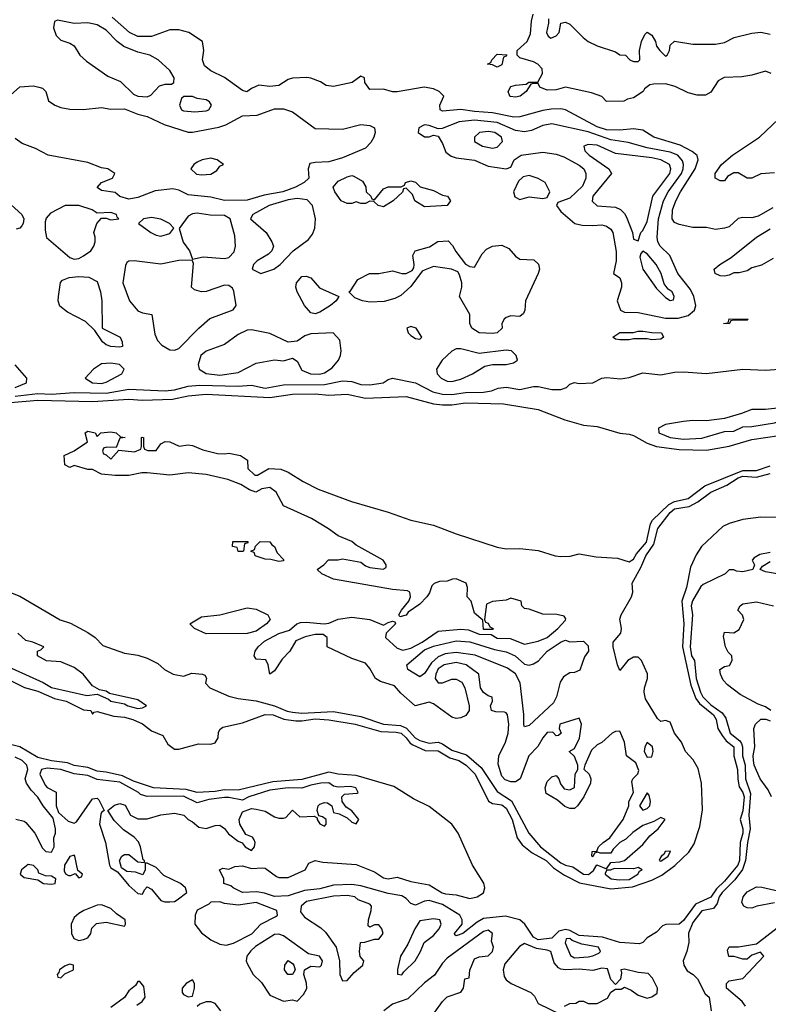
# Model space of a CAD drawing. Header units: inches. Extents: x 2348352 to 2479776, y 460422 to 613655.
# Tile 189 of 256: x 2372410 to 2375702, y 535258 to 539586. Entities that reach past the tile are written whole.
import ezdxf

# ---------------------------------------------------------------- set-up
doc = ezdxf.new("R2010")
doc.units = ezdxf.units.IN
doc.header["$MEASUREMENT"] = 0
doc.layers.add('C3573', color=7, linetype='Continuous')

msp = doc.modelspace()

# ---------------------------------------------------------------- linework, layer by layer
at = {"layer": 'C3573', "color": 4}
for points, elevation in [([(2372576, 539584), (2372562.5, 539577.5), (2372559.1, 539550), (2372570, 539516), (2372590, 539496), (2372630, 539482.8), (2372650, 539471), (2372674.8, 539430), (2372703.1, 539403.1), (2372797.3, 539337.3), (2372853.8, 539313.8), (2372910, 539259.1), (2372930, 539250.6), (2372970, 539246.8), (2372986, 539254), (2373024.1, 539295.9), (2373050, 539302.8), (2373078, 539302), (2373088, 539310), (2373088.7, 539330), (2373070, 539362), (2373019, 539410), (2372982, 539430), (2372930, 539443.6), (2372868.5, 539468.5), (2372838.4, 539490), (2372790, 539539.6), (2372750, 539564), (2372710, 539572.4), (2372650, 539569.4)], 52), ([(2374510, 539378), (2374490, 539388), (2374468, 539390), (2374482, 539398), (2374486, 539410), (2374510, 539434), (2374551.6, 539431.6), (2374550, 539426), (2374538, 539422), (2374530, 539388)], 44), ([(2373170, 539248.7), (2373131.6, 539248.4), (2373121, 539239), (2373112, 539210), (2373122, 539190), (2373130, 539186), (2373180.7, 539180.7), (2373230, 539185.5), (2373242, 539190), (2373252.7, 539210), (2373244.7, 539224.7), (2373230, 539234), (2373190, 539239)], 52), ([(2374410, 539144.2), (2374342.6, 539137.4), (2374268.4, 539108.4), (2374250, 539106), (2374210, 539121.2), (2374190, 539124), (2374164.7, 539110), (2374162, 539090), (2374190, 539071.3), (2374210, 539071.3), (2374230, 539078), (2374250, 539074), (2374270, 539042), (2374284, 539004), (2374306.8, 538986.8), (2374330, 538978.8), (2374410, 538968), (2374470, 538941.6), (2374550, 538930.8), (2374570, 538938), (2374585.2, 538970), (2374615.3, 538990), (2374710, 539004.2), (2374770, 538994.6), (2374803, 538983), (2374870, 538946.7), (2374890.4, 538930), (2374899.5, 538910), (2374899.5, 538890), (2374885.5, 538854.5), (2374830, 538802), (2374776.9, 538783.1), (2374771, 538770), (2374790, 538742.8), (2374850.8, 538690.8), (2374883.5, 538683.5), (2374930, 538680.7), (2374970, 538684.9), (2374990, 538679.1), (2375010, 538666), (2375018, 538650), (2375033.2, 538566.8), (2375033.4, 538526.6), (2375022, 538470), (2375050, 538451.3), (2375056, 538430), (2375056, 538410), (2375038, 538350), (2375052, 538310), (2375070, 538301), (2375130, 538298.8), (2375250, 538274.3), (2375305.7, 538274.3), (2375350, 538286.4), (2375378.4, 538310), (2375383.6, 538330), (2375374.5, 538370), (2375359.5, 538399.5), (2375304.2, 538470), (2375269.7, 538549.7), (2375226.3, 538590), (2375215.8, 538610), (2375212.8, 538630), (2375218.7, 538710), (2375241.5, 538790), (2375262.3, 538830), (2375320.4, 538910), (2375327.4, 538930), (2375329.8, 538950), (2375325.5, 538965.5), (2375305.1, 538990), (2375270, 539003.5), (2375170, 539022.4), (2375086.5, 539046.5), (2375010, 539057.8), (2374910, 539092.9), (2374750, 539128), (2374710, 539121.3), (2374660.9, 539099.1), (2374630, 539093.7), (2374590, 539099.1), (2374510, 539134.6)], 52), ([(2374470, 539094), (2374432, 539090), (2374410.8, 539070), (2374410.8, 539050), (2374446, 539030), (2374490, 539021.6), (2374510, 539025.5), (2374532.7, 539050), (2374529.3, 539070), (2374499, 539090)], 56), ([(2374910, 539037), (2374891.3, 539030), (2374894.8, 539010), (2374914, 538990), (2375001, 538930), (2375012, 538910), (2374930.6, 538810), (2374928.2, 538788.2), (2374950, 538768.2), (2375030, 538762), (2375052.4, 538752.4), (2375070, 538734.8), (2375078.3, 538718.3), (2375104.9, 538650), (2375110, 538622), (2375130, 538614), (2375141.2, 538650), (2375150, 538658.8), (2375170, 538698.8), (2375194.3, 538810), (2375269.7, 538910), (2375274.3, 538930), (2375267.3, 538950), (2375230, 538969.7), (2375190, 538978.2), (2375030, 538997.6), (2374950, 539034.7)], 56), ([(2373250, 538978), (2373212, 538970), (2373190, 538959.3), (2373176, 538950), (2373162, 538930), (2373187.7, 538907.7), (2373210, 538904), (2373250, 538907.7), (2373276.6, 538923.4), (2373290, 538942), (2373306, 538950), (2373278, 538970)], 48), ([(2373970, 538794), (2374010, 538842), (2374030, 538851.3), (2374088, 538852), (2374102, 538858), (2374106, 538870), (2374130, 538878), (2374150, 538871.3), (2374171, 538851), (2374230, 538834.8), (2374270, 538814.8), (2374292, 538810), (2374304.7, 538790), (2374290, 538769.3), (2374190, 538764), (2374148, 538790), (2374138, 538818), (2374110, 538846), (2374098, 538842), (2374092.7, 538827.3), (2374052, 538790), (2374010, 538764), (2373986, 538770), (2373967.3, 538787.3), (2373950, 538788), (2373930, 538778), (2373910, 538778), (2373890, 538786), (2373870, 538778), (2373850, 538778), (2373824, 538790), (2373795.3, 538830), (2373789, 538850), (2373810, 538876), (2373850, 538896), (2373870, 538901), (2373878.8, 538898.8), (2373916.9, 538876.9), (2373931.6, 538851.6), (2373934, 538830), (2373954, 538810), (2373958, 538798)], 48), ([(2374650, 538900.9), (2374624, 538896), (2374604, 538876), (2374581, 538830), (2374587.5, 538807.5), (2374610, 538796), (2374650, 538807.7), (2374710, 538800.7), (2374730, 538804.7), (2374740.9, 538830), (2374720.9, 538870), (2374690, 538887.3)], 52), ([(2373630, 538800.4), (2373590, 538794.8), (2373507.3, 538770), (2373434.8, 538730), (2373424.7, 538710), (2373494, 538650), (2373518.8, 538610), (2373526, 538590), (2373518, 538570), (2373504.5, 538555.5), (2373454.4, 538525.6), (2373438, 538510), (2373432, 538490), (2373470, 538471), (2373510, 538484), (2373528, 538490), (2373555.3, 538510), (2373613.2, 538570), (2373680.1, 538619.9), (2373697.1, 538642.9), (2373707.6, 538670), (2373711.3, 538711.3), (2373697.6, 538770), (2373673.5, 538793.5)], 52), ([(2372669.3, 538769.3), (2372610, 538769.2), (2372544.7, 538735.3), (2372526.4, 538713.6), (2372522.4, 538697.6), (2372521.1, 538661.1), (2372528.2, 538628.2), (2372630, 538540.7), (2372650, 538533.4), (2372670, 538536.3), (2372690, 538547.7), (2372722, 538570), (2372735.3, 538590), (2372742, 538610), (2372742, 538630), (2372735.3, 538650), (2372749.1, 538690.9), (2372770, 538714), (2372790, 538714), (2372810, 538706), (2372846, 538710), (2372838, 538718), (2372835.3, 538730), (2372810, 538739), (2372750, 538735.3), (2372728, 538750)], 52), ([(2372990, 538716), (2372954, 538710), (2372932, 538690), (2372986, 538650), (2373010, 538639.1), (2373030, 538634), (2373070, 538646.8), (2373088, 538670), (2373068, 538690), (2373030, 538709)], 52), ([(2373190, 538736), (2373170, 538733.2), (2373150, 538722), (2373111.3, 538668.7), (2373128.4, 538608.4), (2373156, 538570), (2373170, 538534), (2373216.5, 538543.5), (2373310, 538536.3), (2373330, 538540.7), (2373353.6, 538566.4), (2373359.5, 538590), (2373355.9, 538635.9), (2373335.3, 538710), (2373310, 538725.2), (2373246.8, 538726.8)], 52), ([(2374410, 538498), (2374443.2, 538556.8), (2374463.2, 538576.8), (2374490, 538591.3), (2374530, 538594.8), (2374560.7, 538580.7), (2374590, 538546.8), (2374610, 538534), (2374670.8, 538530.8), (2374690.9, 538510.9), (2374696, 538490), (2374690.7, 538470), (2374634, 538350), (2374630.9, 538309.1), (2374625.4, 538294.6), (2374610, 538282), (2374570, 538284), (2374550, 538277.2), (2374541, 538270), (2374531, 538250), (2374531.3, 538230), (2374510, 538209.3), (2374490, 538206), (2374430, 538209.4), (2374398, 538230), (2374389.2, 538250), (2374389.2, 538290), (2374344, 538370), (2374354, 538410), (2374354, 538430), (2374344.7, 538464.7), (2374337.2, 538477.2), (2374309.3, 538489.3), (2374230, 538501.2), (2374193, 538487), (2374179.8, 538480.2), (2374130, 538414), (2374086, 538374), (2374059, 538361), (2374012.3, 538347.7), (2373950, 538344.5), (2373918, 538350), (2373884.1, 538364.1), (2373858, 538390), (2373865.2, 538394.8), (2373896.4, 538443.6), (2373948, 538470), (2373990, 538470.7), (2374050, 538482.8), (2374090, 538470.6), (2374109.4, 538470.6), (2374136.5, 538483.5), (2374144, 538496), (2374145.2, 538510), (2374139, 538550), (2374148.7, 538570), (2374212.9, 538587.1), (2374249.2, 538610.8), (2374293.7, 538613.7), (2374313.7, 538593.7), (2374327.3, 538567.3), (2374370.9, 538510.9), (2374390, 538501)], 48), ([(2375150, 538568), (2375141, 538559), (2375138, 538542), (2375150.8, 538490), (2375210, 538404.7), (2375250, 538364.7), (2375270, 538352), (2375286, 538354), (2375288, 538370), (2375279, 538390), (2375262, 538402), (2375244.7, 538424.7), (2375231.8, 538470), (2375209.2, 538510), (2375170, 538557.2)], 56), ([(2373168.4, 538528.4), (2373110, 538527), (2373030, 538511.3), (2372913.7, 538526.3), (2372890, 538524), (2372881.4, 538518.6), (2372874.4, 538505.6), (2372863, 538430), (2372893, 538350), (2372930, 538306.8), (2372950, 538297.3), (2372991.3, 538290), (2373003.8, 538203.8), (2373015.9, 538175.9), (2373034.9, 538154.9), (2373070, 538135.5), (2373090, 538133.4), (2373110, 538140.7), (2373197.2, 538230), (2373246.7, 538273.3), (2373349.1, 538310.9), (2373362, 538330), (2373352.3, 538392.3), (2373346, 538406), (2373330, 538417.2), (2373310, 538419.3), (2373230, 538392), (2373209.6, 538389.6), (2373178, 538398), (2373165.2, 538410), (2373174, 538514)], 52), ([(2372850, 538146), (2372810, 538149.5), (2372790, 538157.2), (2372774, 538170), (2372740.2, 538220.2), (2372698.9, 538258.9), (2372620.4, 538300.4), (2372587, 538327), (2372578.7, 538350), (2372579.7, 538370), (2372589.5, 538430.5), (2372598.6, 538441.4), (2372627.6, 538452.4), (2372670, 538457.6), (2372714.4, 538454.4), (2372750, 538436), (2372765.5, 538390), (2372770.6, 538350), (2372772, 538230), (2372851, 538190), (2372861, 538170), (2372862, 538150)], 48), ([(2373710, 538292.7), (2373690, 538297.2), (2373662.7, 538330), (2373629.5, 538389.5), (2373623.7, 538410), (2373626.6, 538430), (2373650, 538457.3), (2373670, 538458.8), (2373690, 538451.3), (2373727.7, 538407.7), (2373814, 538370), (2373801, 538350), (2373777.3, 538330), (2373730, 538300.9)], 48), ([(2374130, 538237.2), (2374112, 538230), (2374118, 538210), (2374130, 538198), (2374150, 538184.7), (2374170, 538182), (2374178, 538190), (2374154, 538230)], 52), ([(2375530, 538249), (2375506, 538250), (2375526, 538254), (2375530, 538270.7), (2375614, 538270), (2375610, 538266), (2375550, 538266), (2375538, 538262)], 48), ([(2373430, 538222.7), (2373410, 538221.2), (2373370, 538202.7), (2373310, 538158.4), (2373230, 538129.3), (2373206.8, 538110), (2373194, 538070), (2373198.8, 538050), (2373230, 538030.6), (2373290, 538024.2), (2373370, 538035.5), (2373450, 538076.3), (2373530, 538090.8), (2373570, 538086.8), (2373610, 538098.8), (2373630, 538084.7), (2373650, 538044.9), (2373689, 538029), (2373730, 538027.9), (2373750, 538033.4), (2373784.8, 538055.2), (2373812, 538090), (2373820.7, 538110), (2373823.7, 538130), (2373817.2, 538177.2), (2373789, 538209), (2373690, 538205.1), (2373663.4, 538196.6), (2373630, 538173.2), (2373590.9, 538169.1), (2373510, 538206.6)], 52), ([(2375190, 538179), (2375170, 538184), (2375110, 538184), (2375090, 538179), (2375050, 538179), (2375030, 538182), (2375018, 538190), (2375050, 538210.5), (2375109.4, 538210.6), (2375130, 538217.3), (2375150, 538217.3), (2375190, 538210.5), (2375232, 538210), (2375242, 538190), (2375230, 538182)], 48), ([(2374350, 538139.5), (2374330, 538139.5), (2374310, 538129.3), (2374268, 538090), (2374243, 538050), (2374245.5, 538030), (2374262.8, 538010), (2374290, 537997.6), (2374310, 537996.4), (2374350, 538006.4), (2374402, 538030), (2374456.2, 538063.8), (2374490, 538070.7), (2374550, 538070.7), (2374581.5, 538078.5), (2374599, 538090), (2374593.2, 538110), (2374573.2, 538130), (2374550, 538134), (2374430, 538119.5)], 52), ([(2372810, 538075.6), (2372770, 538073.6), (2372734, 538050), (2372698, 538010), (2372730.4, 537990.4), (2372770, 537987.4), (2372790, 537992.7), (2372859, 538030), (2372869, 538050), (2372848, 538070)], 52), ([(2375810, 537885.2), (2375690, 537873), (2375630, 537873.3), (2375585.1, 537854.9), (2375510, 537833.6), (2375430, 537822.9), (2375370, 537824.2), (2375330, 537819.7), (2375250, 537807), (2375218.8, 537790), (2375220.7, 537770), (2375271.3, 537750), (2375330, 537742.3), (2375410, 537747.4), (2375510, 537776.3), (2375550, 537778), (2375590, 537796.3), (2375630, 537798.4), (2375730, 537814.4), (2375779, 537830), (2375819, 537850), (2375834, 537870)], 48), ([(2373390, 537248.7), (2373370, 537249), (2373366, 537266), (2373346, 537270), (2373347.3, 537292.7), (2373412.7, 537292.7), (2373412.7, 537287.3), (2373398, 537282), (2373394, 537250)], 36), ([(2373550, 537204), (2373514, 537214), (2373490, 537215.3), (2373446, 537230), (2373442, 537242), (2373426, 537250), (2373442, 537258), (2373447.3, 537272.7), (2373468, 537292), (2373510, 537291), (2373518, 537278), (2373531, 537270), (2373542, 537242), (2373570, 537214), (2373570, 537208)], 36), ([(2373230, 536887.3), (2373178, 536910), (2373158, 536930), (2373210, 536962), (2373290, 536970.3), (2373410, 537001.6), (2373450, 536995.5), (2373501, 536970), (2373511, 536950), (2373494.8, 536930), (2373450, 536898.7), (2373410, 536888.2)], 36), ([(2374830, 536852), (2374890, 536854), (2374910, 536834), (2374911.3, 536810), (2374894.4, 536785.6), (2374872.7, 536727.3), (2374850, 536716), (2374830, 536715.1), (2374801.7, 536698.3), (2374786.3, 536673.7), (2374770.3, 536610), (2374757.1, 536582.9), (2374650, 536484), (2374630, 536478), (2374626.6, 536486.6), (2374627.2, 536532.8), (2374611.1, 536671.1), (2374591, 536711), (2374555.2, 536735.2), (2374413.2, 536793.2), (2374330, 536804.8), (2374281.4, 536798.6), (2374250, 536785.7), (2374221.2, 536758.8), (2374190, 536711.8), (2374170, 536698), (2374117.2, 536730), (2374112.7, 536750), (2374190, 536816.9), (2374230, 536832.3), (2374330, 536855.8), (2374390, 536851.1), (2374497.8, 536817.8), (2374550, 536807.9), (2374588.4, 536790), (2374630, 536753.1), (2374650, 536748.8), (2374670, 536754.6), (2374691.8, 536768.2), (2374730, 536810.4), (2374790.8, 536850.8), (2374810, 536858.8)], 32), ([(2375170, 536408.7), (2375158.8, 536390), (2375156, 536370), (2375170, 536344.7), (2375190, 536346), (2375196, 536370), (2375192.3, 536390)], 36), ([(2372530, 536295.8), (2372506, 536290), (2372498, 536270), (2372521.7, 536221.7), (2372530, 536210.7), (2372570.7, 536190.7), (2372570.5, 536130), (2372581.1, 536101.1), (2372622.8, 536062.8), (2372650, 536054.8), (2372659.5, 536060.5), (2372730, 536162), (2372750, 536164.7), (2372757.3, 536157.3), (2372782, 536110), (2372770, 536102), (2372766.2, 536093.8), (2372760.3, 536050), (2372786.7, 535970), (2372804.4, 535870), (2372810, 535858.8), (2372839.9, 535839.9), (2372890, 535781), (2372930, 535746), (2372950, 535742), (2372958, 535762), (2372970, 535774), (2372990, 535764.7), (2373030, 535714.8), (2373048.6, 535708.6), (2373070, 535708.2), (2373090, 535710.7), (2373102.5, 535717.5), (2373145.2, 535750), (2373139.3, 535770), (2373117, 535790), (2373043.9, 535823.9), (2373010, 535859.3), (2372970, 535878), (2372962, 535878), (2372962, 535850), (2372952, 535828), (2372918.6, 535838.6), (2372881.5, 535841.5), (2372858, 535858), (2372849.4, 535890.6), (2372859, 535910), (2372870, 535917.3), (2372890, 535917.3), (2372930, 535884.7), (2372958, 535882), (2372958, 535890), (2372952.9, 535892.9), (2372941.6, 535950), (2372932.3, 535972.3), (2372913.6, 535993.6), (2372865.7, 536025.7), (2372845.1, 536045.1), (2372825.7, 536065.7), (2372798, 536110), (2372826.6, 536133.4), (2372850, 536140.7), (2372873.2, 536133.2), (2372897.3, 536090), (2372930, 536074), (2372970, 536074), (2373030.9, 536090.9), (2373090, 536098.8), (2373132, 536090), (2373150.9, 536070.9), (2373170, 536061), (2373197.3, 536037.3), (2373230, 536030.8), (2373270, 536044.7), (2373290, 536046), (2373310.4, 536030.4), (2373327.9, 536007.9), (2373370, 535974.8), (2373387.5, 535967.5), (2373401, 535950), (2373430, 535934.8), (2373442.7, 535950), (2373446, 535970), (2373441.5, 535981.5), (2373433.6, 535993.6), (2373404.5, 536004.5), (2373378.4, 536050), (2373375.1, 536070), (2373390, 536104.7), (2373430, 536118.8), (2373450, 536116.3), (2373490, 536106.8), (2373530, 536082.8), (2373550, 536076), (2373570, 536076), (2373580.4, 536079.6), (2373610, 536111), (2373642, 536082), (2373704.7, 536084.7), (2373718, 536078), (2373718, 536070), (2373730, 536052), (2373750, 536042), (2373758, 536050), (2373758, 536070), (2373742, 536082), (2373726, 536086), (2373718, 536110), (2373722, 536130), (2373730, 536138), (2373750, 536144.7), (2373763.6, 536143.6), (2373782, 536130), (2373790, 536102), (2373815.3, 536095.3), (2373850, 536078), (2373870, 536058.8), (2373890, 536052), (2373902, 536070), (2373870, 536108.7), (2373845.2, 536125.2), (2373828, 536150), (2373826, 536170), (2373838, 536182), (2373893.6, 536186.4), (2373898, 536190), (2373888.7, 536210), (2373864.1, 536215.9), (2373810, 536212.3), (2373790, 536217.2), (2373770, 536231.1), (2373734, 536230), (2373690, 536222), (2373650, 536208.2), (2373590, 536209.8), (2373510, 536199.3), (2373417.3, 536170), (2373390, 536156.3), (2373330, 536167.7), (2373310, 536167.1), (2373241, 536159), (2373190, 536143.6), (2373130, 536172.9), (2372970, 536171), (2372940.9, 536180.9), (2372931.8, 536190), (2372850, 536235), (2372750, 536247.1), (2372710, 536263.5), (2372650, 536270.8), (2372590, 536290.7)], 36), ([(2375170, 536188), (2375136, 536130), (2375150, 536111.3), (2375170, 536118.8), (2375181.2, 536130), (2375184, 536150), (2375178, 536178)], 36), ([(2372650, 535914), (2372630, 535908.7), (2372606.8, 535870), (2372604.7, 535844.7), (2372611.6, 535831.6), (2372624.7, 535824.7), (2372635.3, 535824.7), (2372654, 535834), (2372670, 535814), (2372682, 535818), (2372686, 535830), (2372666, 535846), (2372652.7, 535910)], 36), ([(2375272.1, 535932.1), (2375248, 535930), (2375242.5, 535917.5), (2375231.3, 535910), (2375234, 535906), (2375230, 535906), (2375222, 535890), (2375230, 535887.3), (2375261.2, 535910)], 36), ([(2372447.5, 535872.5), (2372418, 535850), (2372411.3, 535830), (2372430, 535816), (2372490, 535806), (2372514, 535790), (2372550, 535786.8), (2372566, 535790), (2372568, 535810), (2372550, 535822), (2372523.1, 535823.1), (2372494.6, 535834.6), (2372489, 535850), (2372470, 535869)], 36), ([(2375130, 535859), (2375110, 535853.2), (2375024.7, 535855.3), (2375008, 535848), (2374992, 535848), (2374984.7, 535835.3), (2374984.7, 535830), (2375011.3, 535810), (2375045.7, 535805.7), (2375090, 535807.1), (2375129, 535830), (2375136.5, 535843.5), (2375148, 535850)], 36), ([(2373850, 535736.4), (2373790, 535733.1), (2373670.6, 535710), (2373648.2, 535690), (2373645.5, 535665.5), (2373662, 535642), (2373734.1, 535594.1), (2373754.9, 535574.9), (2373802, 535510), (2373815.8, 535450), (2373817.1, 535390), (2373830, 535362), (2373850, 535363), (2373881.5, 535398.5), (2373919, 535430), (2373924, 535450), (2373907.8, 535467.8), (2373903.7, 535490), (2373908, 535530), (2373928.4, 535531.6), (2373970, 535544.7), (2373990, 535544.7), (2374008, 535570), (2374002, 535590), (2373990, 535608), (2373970, 535608), (2373950, 535598), (2373943.1, 535603.1), (2373943.7, 535630), (2373956, 535670), (2373957.2, 535690), (2373950, 535699), (2373898, 535718), (2373884, 535730)], 36), ([(2372770, 535695.3), (2372750, 535694), (2372691.3, 535670), (2372670, 535658), (2372650, 535639.3), (2372635.5, 535610), (2372637.3, 535570), (2372648, 535548), (2372670, 535538.8), (2372690, 535542.8), (2372709.1, 535550.9), (2372722, 535570), (2372726.6, 535593.4), (2372747, 535613), (2372790, 535618.8), (2372870, 535602), (2372875.3, 535610), (2372874, 535630), (2372835.5, 535655.5), (2372810, 535679)], 36), ([(2373290, 535708.7), (2373250, 535708), (2373241, 535699), (2373190, 535672.7), (2373181.1, 535650), (2373180.3, 535610), (2373210, 535572.4), (2373250, 535542), (2373290, 535522), (2373318, 535518), (2373350, 535527.7), (2373431.3, 535568.7), (2373470, 535610.4), (2373536.4, 535643.6), (2373543.7, 535650), (2373540.9, 535670), (2373450, 535705.1), (2373370, 535694), (2373310, 535701.2)], 36), ([(2374230, 535634), (2374170, 535625.2), (2374147, 535590), (2374117.3, 535522.7), (2374084.4, 535470), (2374070.9, 535410.9), (2374071.3, 535391.3), (2374090, 535387.7), (2374098.7, 535401.3), (2374149.2, 535450), (2374172.7, 535490), (2374188.7, 535530), (2374230, 535560.7), (2374255.1, 535590), (2374264, 535610), (2374258, 535630)], 36), ([(2373550, 535566.3), (2373530, 535564.7), (2373447.5, 535512.5), (2373426.3, 535493.7), (2373408.2, 535470), (2373406, 535450), (2373410, 535438), (2373437.1, 535390), (2373473.5, 535353.5), (2373510, 535299.1), (2373570, 535272), (2373610, 535278), (2373630, 535272), (2373658, 535302), (2373672.7, 535327.3), (2373671.7, 535351.7), (2373659, 535390), (2373662, 535410), (2373690, 535426), (2373730, 535422.8), (2373737.2, 535430), (2373741.2, 535450), (2373728, 535470), (2373680.7, 535480.7), (2373570, 535558.7)], 36), ([(2374830, 535547.6), (2374814, 535546), (2374809, 535529), (2374832.5, 535472.5), (2374850, 535463), (2374910, 535467.7), (2374930, 535470.8), (2374957, 535483), (2374964, 535490), (2374955.3, 535510), (2374882.3, 535522.3), (2374839.3, 535539.3)], 36), ([(2372630, 535435.3), (2372610, 535428), (2372584.7, 535410), (2372582, 535398), (2372574, 535390), (2372578, 535378), (2372590, 535374), (2372608, 535392), (2372646, 535410), (2372646, 535430)], 36), ([(2373610, 535388.7), (2373589.1, 535389.1), (2373574, 535410), (2373575.3, 535430), (2373590, 535450.8), (2373610, 535438), (2373614.8, 535430), (2373621, 535410)], 36), ([(2373170, 535366), (2373142, 535350), (2373124.7, 535330), (2373124.7, 535310), (2373130, 535302), (2373150, 535291.3), (2373170, 535294), (2373179, 535330), (2373178, 535350)], 36)]:
    msp.add_lwpolyline(points, close=True, dxfattribs=dict(at, elevation=elevation))
for points, elevation in [([(2375721.6, 538758.4), (2375657.3, 538722.7), (2375630, 538714.5), (2375590, 538717), (2375570, 538712.3), (2375530, 538676), (2375510, 538669.4), (2375470, 538664.5), (2375430, 538673.2), (2375370, 538672.7), (2375310, 538685.2), (2375290, 538694), (2375279.3, 538710), (2375281.6, 538750), (2375295.1, 538790), (2375315.8, 538830), (2375381.3, 538930), (2375394.5, 538970), (2375389.6, 538989.6), (2375367.3, 539007.3), (2375314.9, 539034.9), (2375199, 539070), (2375150, 539100.9), (2375110, 539106), (2375050, 539100.4), (2374990, 539101.8), (2374950, 539115.1), (2374810, 539189.5), (2374790, 539193.6), (2374747.2, 539192.8), (2374710, 539186.3), (2374610, 539158.4), (2374582.8, 539157.2), (2374490, 539176.4), (2374410, 539181.8), (2374350, 539191.8), (2374270, 539184.5), (2374259, 539190), (2374257.2, 539210), (2374275.3, 539250), (2374255.3, 539270), (2374230, 539282.7), (2374189.4, 539289.4), (2374070, 539269.4), (2374050, 539269.4), (2374010, 539281.2), (2373950, 539279), (2373928, 539310), (2373926, 539330), (2373910, 539338), (2373872, 539310), (2373790, 539292.7), (2373757.2, 539297.2), (2373732.9, 539312.9), (2373690, 539329.2), (2373672.3, 539332.3), (2373610, 539329.5), (2373590, 539323.7), (2373550, 539297.2), (2373510, 539292.7), (2373462, 539298), (2373430, 539284), (2373408.7, 539268.7), (2373390, 539275.3), (2373311.2, 539331.2), (2373250, 539360.9), (2373222.9, 539382.9), (2373213.2, 539410), (2373219, 539450), (2373214, 539490), (2373154, 539530), (2373110, 539541.6), (2373070, 539542), (2372990, 539512), (2372930, 539511.8), (2372893.2, 539530), (2372816.9, 539596.9)], 48), ([(2375715.3, 539350), (2375690, 539359.3), (2375630, 539342), (2375585.4, 539334.6), (2375507.5, 539332.5), (2375482.5, 539317.5), (2375450, 539268), (2375425.4, 539254.6), (2375390, 539254), (2375350, 539264), (2375292.9, 539292.9), (2375250, 539304), (2375196.9, 539303.1), (2375181, 539299), (2375158, 539282), (2375151.3, 539270), (2375110, 539242), (2375083.6, 539236.4), (2375067.3, 539227.3), (2374990, 539226), (2374970, 539248), (2374924.1, 539264.1), (2374810, 539289.5), (2374770, 539277), (2374730, 539276), (2374698, 539290), (2374690, 539306), (2374670, 539306), (2374658, 539302), (2374638, 539270), (2374611.3, 539250), (2374590, 539246), (2374569.1, 539249.1), (2374566, 539250), (2374558, 539270), (2374570, 539292), (2374590, 539298), (2374638, 539302), (2374649.1, 539310.9), (2374688, 539312), (2374708.7, 539350), (2374708, 539370), (2374688.7, 539390), (2374670, 539401.2), (2374610, 539418), (2374598, 539430), (2374598, 539450), (2374642, 539490), (2374656.5, 539523.5), (2374660.2, 539579.8), (2374668.7, 539610)], 44), ([(2374736, 539590), (2374736, 539570), (2374726.8, 539530), (2374734, 539514), (2374745.5, 539505.5), (2374770, 539514.8), (2374782.7, 539530), (2374789.1, 539570.9), (2374810, 539574.8), (2374830, 539566), (2374887.9, 539507.9), (2374910.7, 539490.7), (2374950, 539471), (2375030, 539444.7), (2375050, 539432), (2375074, 539430), (2375094, 539410), (2375110, 539402), (2375130, 539402), (2375138, 539410), (2375135.3, 539450), (2375144, 539490), (2375159, 539521), (2375169.3, 539530.7), (2375190, 539518), (2375206, 539490), (2375211.3, 539470), (2375224.7, 539450), (2375250, 539426), (2375258, 539430), (2375268, 539450), (2375270, 539474), (2375290, 539491.3), (2375370, 539478), (2375470, 539478), (2375510, 539486), (2375552.9, 539507.1), (2375630, 539527.3), (2375670, 539530.5), (2375710, 539522.8)], 44), ([(2372370, 539254), (2372410, 539291.3), (2372470, 539294.8), (2372494, 539290), (2372510, 539284.7), (2372524.7, 539270), (2372536, 539230), (2372564.7, 539210), (2372590, 539200.7), (2372630, 539193.4), (2372689.4, 539190.6), (2372770, 539200.5), (2372810, 539192.4), (2372870, 539193.7), (2372930, 539170.3), (2372970, 539160.4), (2373044.8, 539124.8), (2373150, 539092), (2373170, 539092), (2373286.2, 539113.8), (2373315.8, 539124.2), (2373390, 539164), (2373454.2, 539165.8), (2373530, 539194.8), (2373570, 539194), (2373610, 539181), (2373710, 539107.3), (2373830, 539104.9), (2373910, 539125.5), (2373950, 539120.7), (2373971, 539110), (2373973.4, 539090), (2373967.7, 539070), (2373954, 539046), (2373930, 539021.2), (2373830, 538979.3), (2373770, 538960.9), (2373710, 538959), (2373686.4, 538953.6), (2373678, 538930), (2373681, 538890), (2373661, 538870), (2373622.8, 538850), (2373566.8, 538830), (2373484.7, 538815.3), (2373410, 538793), (2373310, 538791.3), (2373250, 538805.6), (2373150, 538816.2), (2373110, 538837.2), (2373082.7, 538842.7), (2373006.2, 538833.8), (2372930, 538805.1), (2372890, 538797.6), (2372850, 538809.6), (2372830, 538826), (2372770, 538835.3), (2372750, 538848.7), (2372770, 538871), (2372818, 538890), (2372828, 538910), (2372798, 538930), (2372770, 538934.5), (2372710, 538958), (2372535.3, 538990), (2372479.4, 539019.4), (2372421.3, 539041.3), (2372390, 539064)], 48), ([(2375730, 538913.2), (2375670, 538909.2), (2375630, 538889), (2375609.2, 538889.2), (2375570, 538912.3), (2375550, 538913.2), (2375523.5, 538896.5), (2375510, 538878), (2375490, 538878), (2375469, 538890), (2375469.2, 538910), (2375497.2, 538950), (2375545.2, 538990), (2375664, 539070), (2375748, 539150)], 44), ([(2372372, 538772), (2372419.3, 538730), (2372428.2, 538710), (2372425.5, 538690), (2372419.5, 538680.5), (2372410, 538669.4), (2372394.6, 538665.4)], 48), ([(2375723.9, 538536.1), (2375672.2, 538507.8), (2375630, 538495.1), (2375610, 538482.7), (2375573.6, 538473.6), (2375550, 538474), (2375530, 538462.7), (2375510, 538458), (2375490, 538460.9), (2375468.7, 538470), (2375464, 538490), (2375489, 538510), (2375539.1, 538540.9), (2375650, 538630.7), (2375710, 538667.3)], 48), ([(2372390, 537969.1), (2372439, 537990), (2372441.2, 538010), (2372389.7, 538069.7)], 52), ([(2372390, 537931.8), (2372490, 537943.5), (2372550, 537940.2), (2372650, 537947.3), (2372790, 537943.8), (2372890, 537962), (2373050, 537954.7), (2373090, 537959.1), (2373150, 537975.6), (2373200.6, 537979.4), (2373370, 537974.9), (2373430, 537979.5), (2373490, 537966.5), (2373570, 537981.5), (2373750, 537982.3), (2373830, 537998.7), (2373870, 537995.5), (2373910, 537983.1), (2373950, 537980.4), (2374008, 537990), (2374030, 538004.9), (2374050, 538010.7), (2374150, 537990.4), (2374227.3, 537950), (2374270, 537940.2), (2374310, 537938.5), (2374370, 537946.7), (2374450, 537948.9), (2374485.1, 537954.9), (2374514, 537966), (2374549.6, 537970.4), (2374610, 537960.5), (2374670, 537974), (2374690, 537974), (2374750, 537961), (2374790, 537960.7), (2374815.3, 537970), (2374830, 537984.7), (2374849.3, 537990.7), (2374870, 537986.8), (2374930, 537990.6), (2374970, 538010.7), (2374990, 538014), (2375052.1, 538007.9), (2375090, 538014), (2375150, 538034), (2375230, 538025.5), (2375290, 538036.3), (2375330, 538038), (2375430, 538030.4), (2375590.6, 538050.6), (2375690, 538044.9), (2375770.7, 538050.7)], 48), ([(2372370, 537904.1), (2372490, 537913), (2372730, 537907.2), (2372890, 537918), (2372950, 537913.6), (2373081.6, 537918.4), (2373150, 537932.2), (2373230, 537940.7), (2373510, 537925.6), (2373610, 537940.7), (2373710, 537942), (2373770, 537935.5), (2373850, 537940.2), (2373930, 537922.3), (2374110, 537930.4), (2374230, 537897.7), (2374270, 537892.6), (2374310, 537893.6), (2374370, 537902.6), (2374537.7, 537897.7), (2374690, 537873.1), (2374807.5, 537827.5), (2374890, 537803.7), (2374950, 537798), (2375048.9, 537768.9), (2375090, 537764.9), (2375110, 537758.4), (2375170, 537724.2), (2375210, 537710.3), (2375310, 537696.9), (2375430, 537694.6), (2375530, 537711.8), (2375630, 537740.9), (2375750, 537758.9)], 44), ([(2372354.8, 537074.8), (2372410, 537052), (2372588.1, 536948.1), (2372633.5, 536933.5), (2372710, 536892.9), (2372741.6, 536870), (2372774.9, 536834.9), (2372870, 536801.6), (2372930, 536793.4), (2372970, 536779.5), (2373016.7, 536756.7), (2373047.3, 536730), (2373084.7, 536710), (2373130, 536701), (2373166.6, 536713.4), (2373214, 536710), (2373224.7, 536704.7), (2373231.1, 536691.1), (2373226.8, 536670), (2373245.5, 536650), (2373330, 536612.9), (2373370, 536602), (2373450, 536592), (2373530, 536570.2), (2373586.6, 536546.6), (2373610, 536541.7), (2373650, 536537.8), (2373790, 536544.9), (2373910, 536523.8), (2374010, 536490.2), (2374084.4, 536484.4), (2374111.7, 536471.7), (2374149.6, 536429.6), (2374170, 536418.2), (2374210, 536405.4), (2374250.2, 536410.2), (2374270, 536403.5), (2374310, 536375.2), (2374374.9, 536354.9), (2374439.6, 536299.6), (2374510, 536193.4), (2374572.6, 536152.6), (2374648.8, 536010), (2374701.1, 535950), (2374790, 535880.8), (2374810, 535870.4), (2374843.1, 535863.1), (2374890, 535830.6), (2374911.1, 535828.9), (2374933.2, 535846.8), (2374948.4, 535871.6), (2374990, 535854), (2375010, 535882), (2375050, 535884.7), (2375070, 535891), (2375150, 535961.3), (2375181.4, 535998.6), (2375218.4, 536030), (2375248, 536070), (2375230, 536079), (2375198.4, 536061.6), (2375150, 536043.7), (2375106.4, 536013.6), (2375075.8, 535984.2), (2375050, 535969.2), (2375020.5, 535939.5), (2375010, 535922), (2374963.1, 535923.1), (2374952.7, 535927.3), (2374938, 535922), (2374930, 535906), (2374926, 535910), (2374928, 535930), (2374948, 535932), (2374955.3, 535950), (2374975.3, 535970), (2375005.2, 535990), (2375063.7, 536070), (2375088.7, 536130), (2375089, 536150), (2375108.7, 536190), (2375102, 536238), (2375106, 536250), (2375128.9, 536271.1), (2375133.6, 536286.4), (2375119.3, 536319.3), (2375079, 536350), (2375069.5, 536410), (2375050, 536459), (2375030, 536458), (2375016, 536450), (2374970, 536408.7), (2374950, 536399), (2374924.4, 536375.6), (2374894.8, 536310), (2374891.6, 536291.6), (2374914.8, 536270), (2374922, 536250), (2374920.7, 536230), (2374890.7, 536170), (2374862.8, 536130), (2374850, 536119.3), (2374830, 536119.3), (2374807.5, 536127.5), (2374775.5, 536155.5), (2374724.7, 536184.7), (2374721.2, 536210), (2374730, 536238), (2374750, 536258), (2374770, 536264.7), (2374781, 536250), (2374787.7, 536227.7), (2374805.2, 536205.2), (2374830, 536200.7), (2374849.2, 536210.8), (2374853.2, 536270), (2374864, 536290), (2374864, 536310), (2374850, 536348), (2374826, 536370), (2374850, 536382), (2374872.5, 536427.5), (2374881.2, 536490), (2374870, 536515.3), (2374784.7, 536490), (2374782, 536470), (2374791, 536450), (2374779.6, 536440.4), (2374770, 536438), (2374754.6, 536454.6), (2374730, 536453.2), (2374710, 536429), (2374688.7, 536391.3), (2374648.5, 536350), (2374610.3, 536249.7), (2374590, 536236.9), (2374570, 536236.9), (2374545.1, 536245.1), (2374530, 536261.2), (2374514, 536314), (2374516.9, 536350), (2374546.4, 536410), (2374558.2, 536450), (2374561.5, 536490), (2374555.6, 536530), (2374550, 536539.3), (2374542, 536542), (2374504.2, 536544.2), (2374485.2, 536550), (2374481.2, 536570), (2374488.7, 536590), (2374488, 536608), (2374470, 536614), (2374450, 536629.2), (2374437.2, 536650), (2374428.7, 536710), (2374374, 536750), (2374330, 536760.5), (2374276, 536750), (2374250, 536733), (2374239.5, 536710), (2374237.1, 536690), (2374250, 536670.7), (2374270, 536670.6), (2374310, 536687.7), (2374330, 536687.3), (2374354.6, 536674.6), (2374367.7, 536650), (2374386.4, 536570), (2374386, 536550), (2374372.2, 536527.8), (2374350, 536517), (2374330, 536514.5), (2374310, 536520.9), (2374230, 536579.3), (2374210, 536586.6), (2374149.5, 536569.5), (2374086.2, 536626.2), (2374058.4, 536658.4), (2373996.6, 536676.6), (2373974, 536690), (2373950, 536734), (2373930, 536757.2), (2373870, 536778.4), (2373762, 536830), (2373762, 536870), (2373744, 536884), (2373710, 536883.7), (2373665.8, 536874.2), (2373624.4, 536855.6), (2373598, 536810), (2373564.2, 536775.8), (2373530, 536724), (2373510, 536708.7), (2373502.7, 536750), (2373492.5, 536772.5), (2373450, 536775.3), (2373441.2, 536790), (2373446, 536810), (2373458, 536830), (2373486, 536854), (2373550, 536888.5), (2373596.6, 536903.4), (2373629.4, 536930.6), (2373644.1, 536935.9), (2373670, 536938), (2373749.6, 536930.4), (2373770, 536934), (2373810, 536950.7), (2373870, 536960.5), (2373950.4, 536950.4), (2374010, 536924.7), (2374030, 536936), (2374050, 536942), (2374059.6, 536939.6), (2374062, 536930), (2374022, 536890), (2374018.8, 536870), (2374070, 536824), (2374094.8, 536814.8), (2374130, 536824.4), (2374179.5, 536850), (2374250, 536898), (2374350, 536907), (2374384.1, 536904.1), (2374430, 536885.5), (2374483.6, 536883.6), (2374510, 536868.2), (2374566.8, 536866.8), (2374630, 536841), (2374690, 536854.9), (2374730, 536870.5), (2374776.2, 536910), (2374810, 536946.8), (2374812.3, 536952.3), (2374804, 536964), (2374771.7, 536971.7), (2374710, 536972.7), (2374650, 536995.3), (2374630, 536998), (2374618, 537010), (2374615.3, 537030), (2374570, 537044), (2374550, 537035.3), (2374490, 537029), (2374463.5, 537016.5), (2374454, 536950), (2374458, 536938), (2374470, 536934), (2374478, 536918), (2374492, 536910), (2374490, 536906), (2374450, 536906), (2374447.3, 536947.3), (2374410, 536978), (2374395.3, 537030), (2374378, 537050), (2374379, 537090), (2374373.2, 537110), (2374330, 537128), (2374312.7, 537127.3), (2374290, 537118), (2374256.5, 537116.5), (2374232.8, 537107.2), (2374222.8, 537097.2), (2374212.4, 537067.6), (2374200.7, 537050), (2374170, 537017.2), (2374118.8, 536981.2), (2374110, 536969.2), (2374082, 536962), (2374078, 536970), (2374089, 536990), (2374121.2, 537030), (2374129, 537050), (2374126, 537070), (2374115.3, 537075.3), (2374050, 537080.9), (2373790, 537126.6), (2373738, 537150), (2373718, 537170), (2373748, 537190), (2373768, 537212), (2373810, 537211.3), (2373830, 537216), (2373910, 537201), (2373930, 537186), (2373950, 537178.8), (2374008.4, 537171.6), (2374022, 537178), (2374022, 537190), (2374009, 537210), (2373890, 537276), (2373870, 537292), (2373810, 537318), (2373768.5, 537348.5), (2373693, 537393), (2373570, 537449.4), (2373537.2, 537510), (2373510, 537529.2), (2373475.3, 537524.7), (2373448.9, 537508.9), (2373420.2, 537520.2), (2373383.1, 537543.1), (2373325.6, 537565.6), (2373230, 537586.6), (2373150, 537594), (2373070, 537584), (2372970, 537594), (2372946.4, 537593.6), (2372890, 537582), (2372830, 537582), (2372770, 537588.7), (2372730, 537608.7), (2372708.9, 537608.9), (2372650, 537626), (2372630, 537618), (2372608, 537630), (2372606, 537670), (2372650, 537691.3), (2372708, 537730), (2372698, 537770), (2372710, 537778), (2372742, 537770), (2372750, 537754), (2372766, 537770), (2372810, 537774.9), (2372834, 537770), (2372852.7, 537752.7), (2372874, 537750), (2372850, 537746), (2372834, 537706), (2372792.7, 537707.3), (2372778, 537702), (2372774, 537690), (2372778, 537678), (2372790, 537674), (2372810, 537654), (2372846, 537694), (2372914, 537686), (2372942, 537698), (2372946, 537710), (2372946, 537750), (2372949.1, 537750.9), (2372954, 537750), (2372954, 537710), (2372958, 537698), (2372972.7, 537692.7), (2373010, 537692), (2373030, 537722), (2373050, 537732), (2373070, 537731.3), (2373111.6, 537711.6), (2373150, 537717.3), (2373170, 537714.9), (2373215.8, 537695.8), (2373279.9, 537679.9), (2373310, 537677.1), (2373330, 537680.3), (2373381, 537670), (2373411, 537650), (2373412.7, 537612.7), (2373443.6, 537583.6), (2373456.4, 537583.6), (2373506, 537614), (2373558, 537610), (2373590, 537597), (2373656.1, 537556.1), (2373722.6, 537522.6), (2373868.8, 537468.8), (2374030, 537421.3), (2374130, 537386.4), (2374230, 537363.7), (2374330, 537326), (2374510, 537267.7), (2374550, 537259.6), (2374610, 537262), (2374690, 537253), (2374764.7, 537230), (2374790, 537226.7), (2374831.5, 537228.5), (2374870, 537238.8), (2374945.8, 537225.8), (2375039.3, 537219.3), (2375090, 537202.8), (2375110, 537214.8), (2375122, 537238), (2375166.2, 537290), (2375184.5, 537370), (2375193.4, 537386.6), (2375264.3, 537455.8), (2375290, 537468.6), (2375350, 537482.2), (2375423.2, 537536.8), (2375590, 537605), (2375650, 537604.6), (2375710, 537625.4)], 36), ([(2372370, 536682), (2372431.5, 536651.5), (2372490, 536634.9), (2372562.4, 536602.4), (2372614, 536590), (2372690, 536553), (2372722, 536550), (2372730, 536534), (2372738, 536542), (2372750, 536544.7), (2372824.4, 536524.4), (2372870, 536521.1), (2372906.8, 536510), (2372950, 536490.4), (2372990, 536460.5), (2373039.8, 536439.8), (2373062, 536402), (2373090, 536380.4), (2373110, 536379.5), (2373196.4, 536403.6), (2373250, 536402), (2373270, 536407.3), (2373282.7, 536430), (2373284.8, 536455.2), (2373291.9, 536468.1), (2373303.6, 536476.4), (2373390, 536495.5), (2373490, 536532.2), (2373524.7, 536530), (2373572.2, 536512.2), (2373624.4, 536504.4), (2373650, 536503.6), (2373710, 536512.9), (2373770, 536508.9), (2373884.7, 536490), (2373997.6, 536457.6), (2374064.9, 536455.1), (2374087.3, 536450), (2374110, 536430.2), (2374126.5, 536406.5), (2374138.8, 536398.8), (2374193.5, 536373.5), (2374250, 536372.3), (2374301.8, 536341.8), (2374340.5, 536330), (2374373.1, 536310), (2374412.9, 536270), (2374471.5, 536151.5), (2374490, 536141.1), (2374530, 536134.4), (2374550, 536121.1), (2374575.2, 536070), (2374597.6, 535990), (2374619.5, 535959.5), (2374663.7, 535923.7), (2374725.5, 535890), (2374757.6, 535857.6), (2374806.1, 535826.1), (2374871.9, 535791.9), (2375010, 535766.5), (2375105.6, 535774.4), (2375190, 535804.4), (2375233.8, 535826.2), (2375291.6, 535868.4), (2375352.9, 535927.1), (2375376.3, 535963.7), (2375400.6, 536039.4), (2375413.4, 536113.4), (2375408.4, 536230), (2375394.5, 536294.5), (2375372.4, 536332.4), (2375338, 536370), (2375320.9, 536410), (2375289.5, 536449.5), (2375270, 536499), (2375250, 536505.2), (2375230, 536502), (2375214.8, 536514.8), (2375161.5, 536601.5), (2375155.8, 536630), (2375157.4, 536650), (2375171.1, 536690), (2375171.3, 536711.3), (2375144, 536770), (2375130, 536784), (2375110, 536784), (2375084.7, 536770), (2375050, 536726), (2375039, 536750), (2375019.5, 536830), (2375019.3, 536850), (2375053.2, 536890), (2375057, 536910), (2375049.5, 536950.5), (2375055.1, 536970), (2375100.7, 537050), (2375107, 537070), (2375104.2, 537110), (2375142, 537178), (2375163.1, 537230), (2375198.7, 537281.3), (2375216.9, 537350), (2375270, 537420.2), (2375290, 537436), (2375353.9, 537446.1), (2375392.5, 537467.5), (2375450, 537508.8), (2375519.7, 537540.3), (2375570, 537572.9), (2375590, 537579), (2375650, 537575), (2375710, 537591.9)], 32), ([(2375878, 537398), (2375670, 537399.5), (2375590, 537389.6), (2375530, 537371.5), (2375501.8, 537358.2), (2375409.1, 537270.9), (2375385.4, 537234.6), (2375359.6, 537180.4), (2375343.1, 537090), (2375322, 537030), (2375331, 536930), (2375325.2, 536830), (2375361.1, 536661.1), (2375383, 536603), (2375400.1, 536580.1), (2375461.1, 536530), (2375473.6, 536510), (2375480.4, 536470), (2375499.1, 536439.1), (2375516.5, 536416.5), (2375551.1, 536390), (2375551, 536350), (2375566.7, 536290), (2375567.9, 536247.9), (2375574.9, 536214.9), (2375590.2, 536190), (2375596.3, 536170), (2375590, 536109), (2375579, 536070), (2375590.2, 536030), (2375590.2, 536010), (2375578, 535970), (2375575.5, 535890), (2375568, 535870), (2375510, 535799.1), (2375474.1, 535765.9), (2375450.1, 535729.9), (2375382.2, 535697.8), (2375330, 535626.6), (2375310.4, 535610), (2375251.5, 535608.5), (2375237.3, 535602.7), (2375210, 535575.8), (2375169, 535551), (2375150.2, 535529.8), (2375135.3, 535524.7), (2375049.8, 535529.8), (2374973.7, 535553.7), (2374870, 535561.4), (2374830, 535582.9), (2374810, 535587.5), (2374780.8, 535579.2), (2374750, 535549.7), (2374690, 535542.2), (2374670, 535552.8), (2374631.2, 535611.2), (2374610, 535629.2), (2374545.8, 535645.8), (2374450, 535635.6), (2374421.1, 535618.9), (2374359.1, 535570), (2374330, 535559), (2374323.2, 535563.2), (2374322.7, 535570), (2374356.2, 535610), (2374355.8, 535630), (2374346.3, 535650), (2374270, 535697.4), (2374210, 535715.1), (2374190, 535711.6), (2374150, 535693.6), (2374130, 535700.7), (2374110, 535723.6), (2374090, 535735.8), (2374030, 535745.1), (2373910, 535778.7), (2373870, 535785.1), (2373790, 535782), (2373730, 535766), (2373661.7, 535758.3), (2373590, 535735.1), (2373530, 535732), (2373486.7, 535746.7), (2373452.1, 535752.1), (2373389.7, 535749.7), (2373348, 535770), (2373339, 535779), (2373308, 535790), (2373308, 535810), (2373288.7, 535850), (2373303.1, 535856.9), (2373330, 535852), (2373356.4, 535863.6), (2373390, 535866.8), (2373430, 535854.8), (2373478, 535858), (2373490, 535856), (2373539.8, 535819.8), (2373550, 535816), (2373590, 535816), (2373666, 535850), (2373681.2, 535878.8), (2373709.4, 535890.6), (2373743.4, 535883.4), (2373890, 535873.4), (2373970, 535841.3), (2374010, 535814.9), (2374030, 535810.5), (2374070, 535817.6), (2374130, 535798), (2374210, 535783.7), (2374267.7, 535747.7), (2374283.2, 535743.2), (2374330, 535740.2), (2374390, 535723.7), (2374422, 535730), (2374450, 535747.7), (2374455.1, 535770), (2374451.3, 535791.3), (2374402, 535870), (2374338.4, 536010), (2374310, 536049.4), (2374210, 536127.3), (2374141.7, 536161.7), (2374055.8, 536215.8), (2373890, 536263.5), (2373810, 536269.8), (2373770, 536278.7), (2373650, 536247), (2373523.5, 536236.5), (2373370, 536199.2), (2373310, 536200.8), (2373270, 536194), (2373190, 536189.8), (2373142.5, 536202.5), (2372998, 536210), (2372910, 536239.8), (2372862.6, 536262.6), (2372790, 536279.3), (2372750, 536283.5), (2372710, 536298.7), (2372650, 536308.1), (2372620, 536320), (2372550, 536329), (2372490, 536343.5), (2372409.8, 536389.8), (2372370, 536400.5)], 32), ([(2375710, 537244), (2375664.5, 537235.5), (2375639.6, 537220.4), (2375632, 537210), (2375642, 537190), (2375634, 537170), (2375590, 537159.5), (2375562.7, 537162.7), (2375550, 537168.7), (2375530, 537168), (2375512, 537150), (2375416.2, 537103.8), (2375405.8, 537094.2), (2375368.7, 537031.3), (2375362.8, 537010), (2375369.2, 536970), (2375358.6, 536830), (2375365.2, 536790), (2375377.6, 536770), (2375384.4, 536690), (2375403.8, 536630), (2375414.7, 536610), (2375450, 536574.2), (2375500, 536540), (2375515.3, 536515.3), (2375534.9, 536450), (2375576.4, 536416.4), (2375584.2, 536404.2), (2375589.2, 536390), (2375588.2, 536350), (2375600.8, 536310), (2375602.2, 536250), (2375624.2, 536184.2), (2375616.2, 536090), (2375622.5, 536030), (2375610.2, 535970.2), (2375602.1, 535890), (2375589, 535851), (2375554.7, 535805.3), (2375499.4, 535750), (2375486.5, 535730), (2375478, 535702), (2375461, 535679), (2375410, 535669.4), (2375370, 535617.6), (2375350.8, 535570.8), (2375353.4, 535530), (2375343.8, 535490), (2375327.3, 535450), (2375330.7, 535430), (2375345.2, 535405.2), (2375371.3, 535390), (2375390.7, 535370.7), (2375424.5, 535304.5), (2375442, 535290), (2375451, 535230)], 36), ([(2375750, 537149), (2375690, 537159), (2375666, 537170), (2375676.4, 537183.6), (2375710, 537204.7)], 36), ([(2375713.2, 536550), (2375690, 536565.2), (2375657.6, 536577.6), (2375579.3, 536619.3), (2375522.5, 536662.5), (2375503.5, 536683.5), (2375492, 536710), (2375489.7, 536730.3), (2375510, 536742.8), (2375531.8, 536748.2), (2375544, 536770), (2375542, 536790), (2375526.3, 536806.3), (2375514, 536830), (2375505.2, 536874.8), (2375510, 536894), (2375550, 536891.3), (2375573.6, 536906.4), (2375594, 536950), (2375588.9, 536968.9), (2375568, 536990), (2375578, 537010), (2375590, 537018), (2375650, 537027.3), (2375724.7, 537010)], 36), ([(2372310, 536763.7), (2372513.4, 536673.4), (2372550, 536650.3), (2372704.7, 536615.3), (2372750, 536622), (2372799.9, 536599.9), (2372811.3, 536590), (2372870, 536578.8), (2372884.7, 536570), (2372930, 536558), (2372950, 536561), (2372968, 536570), (2372930, 536597.2), (2372804.7, 536624.7), (2372790, 536635.3), (2372760.4, 536640.4), (2372730, 536658), (2372688.7, 536710), (2372650, 536738.4), (2372590, 536763.7), (2372527.9, 536767.9), (2372488.7, 536790), (2372488, 536810), (2372503.1, 536816.9), (2372515.3, 536830), (2372468, 536850), (2372437, 536857), (2372400.9, 536890)], 36), ([(2375716.4, 536170), (2375701.4, 536201.4), (2375666, 536250), (2375640.5, 536310), (2375636.9, 536330), (2375635.6, 536350), (2375643.6, 536390), (2375639.3, 536470), (2375646, 536490), (2375670, 536511.3), (2375691.1, 536511.1), (2375710, 536504.7)], 36), ([(2372392.3, 536072.3), (2372430, 536062.8), (2372437.1, 536057.1), (2372476.3, 536010), (2372510, 535944.7), (2372524.7, 535930), (2372550, 535927.3), (2372560.9, 535950), (2372559.5, 535990), (2372566.6, 536010), (2372566.6, 536030), (2372556.6, 536076.6), (2372512.3, 536130), (2372490, 536169.2), (2372460.1, 536200.1), (2372439, 536230), (2372433.2, 536250), (2372445.2, 536290), (2372440.9, 536310), (2372420.9, 536330), (2372390, 536345.1)], 36), ([(2375730, 535704.5), (2375652, 535690), (2375630, 535680.7), (2375610, 535682), (2375594, 535690), (2375585.8, 535705.8), (2375592, 535730), (2375610, 535752.7), (2375650, 535774), (2375673.5, 535773.5), (2375750, 535755.5)], 36), ([(2375602, 535250), (2375588, 535270), (2375518, 535330), (2375518, 535350), (2375530, 535362), (2375590, 535371.3), (2375682, 535470), (2375668, 535488), (2375630, 535474), (2375610, 535457.2), (2375590, 535457.2), (2375551.6, 535468.4), (2375529.1, 535469.1), (2375523.1, 535496.9), (2375530, 535511.3), (2375570.9, 535510.9), (2375650, 535524.7), (2375755.1, 535604.9)], 36), ([(2374235.5, 535224.5), (2374268.7, 535270), (2374289.4, 535290.6), (2374350, 535312), (2374362, 535330), (2374368, 535370), (2374386, 535374), (2374388.9, 535408.9), (2374410, 535458), (2374430, 535466.8), (2374470, 535470.8), (2374489.2, 535490), (2374494, 535510), (2374484.7, 535535.3), (2374488.7, 535570), (2374470, 535584), (2374450, 535578), (2374290, 535460.5), (2374270, 535439.6), (2374233.7, 535386.3), (2374190, 535353.3), (2374116.9, 535283.1), (2374050, 535259.5), (2374010.8, 535230)], 36), ([(2374806, 535250), (2374830, 535262), (2374856.4, 535263.6), (2374870, 535272), (2374890, 535272), (2374910, 535262), (2374950, 535262), (2374994.6, 535285.4), (2375010, 535312), (2375030, 535324.7), (2375054.6, 535325.4), (2375070, 535334), (2375099.8, 535319.8), (2375130, 535298), (2375170, 535284.7), (2375190, 535291.3), (2375212.9, 535307.1), (2375215.3, 535330), (2375193.2, 535373.2), (2375174, 535394), (2375130, 535398), (2375070, 535413.2), (2375054, 535410), (2375056.9, 535396.9), (2375051.6, 535368.4), (2375030, 535346), (2375010, 535368), (2374994.6, 535414.6), (2374970, 535417.2), (2374930, 535406.6), (2374870, 535412.3), (2374810, 535409.2), (2374790, 535413.2), (2374779.3, 535419.3), (2374761.2, 535441.2), (2374746, 535490), (2374730, 535496.4), (2374683.1, 535503.1), (2374630, 535525.6), (2374608.1, 535511.9), (2374543.1, 535436.9), (2374535.5, 535410), (2374541.1, 535381.1), (2374550, 535366), (2374571.3, 535350), (2374658, 535310), (2374673.7, 535293.7), (2374690, 535262), (2374790, 535214)], 36), ([(2372925.2, 535254.8), (2372948, 535270), (2372962, 535290), (2372956.4, 535336.4), (2372938, 535358), (2372930, 535358), (2372918.8, 535341.2), (2372890, 535318), (2372871.1, 535288.9), (2372810, 535244)], 36), ([(2373294, 535230), (2373270, 535261.2), (2373250, 535269.2), (2373230, 535269), (2373201.4, 535258.6), (2373190, 535249)], 36)]:
    msp.add_lwpolyline(points, dxfattribs=dict(at, elevation=elevation))

doc.saveas('drawing.dxf')
